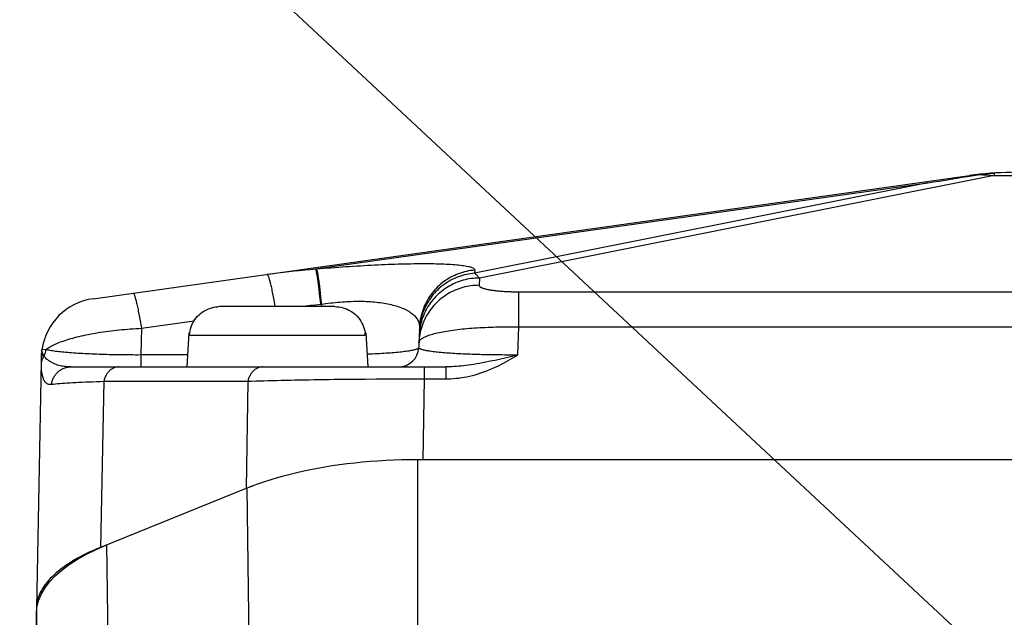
# Model space of a CAD drawing. Header units: millimetres. Extents: x 0 to 420, y 0 to 297.
# Tile 61 of 68: x 302 to 311, y 237 to 243. Entities that reach past the tile are written whole.
import ezdxf

# ---------------------------------------------------------------- set-up
doc = ezdxf.new("R2010")
doc.units = ezdxf.units.MM
doc.header["$LTSCALE"] = 23.1
doc.layers.get('0').update_dxf_attribs({"linetype": 'CONTINUOUS'})
for name, color, linetype in [('COMPONENTS', 7, 'CONTINUOUS'), ('DETAIL', 7, 'CONTINUOUS'), ('DIMENSION', 7, 'CONTINUOUS')]:
    doc.layers.add(name, color=color, linetype=linetype)
doc.styles.get("Standard").update_dxf_attribs({"font": 'arial.ttf'})
doc.dimstyles.new('DIMSTYLE_2', dxfattribs={"dimtxt": 3, "dimasz": 4, "dimexe": 0.18, "dimexo": 0.0625, "dimgap": 0.09, "dimtad": 1, "dimlfac": 5, "dimdsep": 46, "dimtxsty": 'Standard', "dimblk": '_FILLED', "dimblk1": '_FILLED', "dimblk2": '_FILLED', "dimcen": 0.09, "dimadec": 0, "dimazin": 0, "dimtp": 0.5, "dimtm": 0.5, "dimtfac": 1, "dimtofl": 0, "dimtmove": 0, "dimatfit": 3, "dimldrblk": '_FILLED', "dimfxl": 1, "dimtolj": 1, "dimarcsym": 0})
doc.dimstyles.get("Standard").update_dxf_attribs({"dimtxt": 3, "dimasz": 4, "dimexe": 0.18, "dimexo": 0.0625, "dimgap": 0.09, "dimtad": 1, "dimdec": 3, "dimdsep": 46, "dimtxsty": 'Standard', "dimblk": '_FILLED', "dimblk1": '_FILLED', "dimblk2": '_FILLED', "dimcen": 0.09, "dimadec": 0, "dimazin": 0, "dimtol": 1, "dimtp": 0.001, "dimtm": 0.001, "dimtfac": 1, "dimtdec": 3, "dimtofl": 0, "dimtmove": 0, "dimatfit": 3, "dimldrblk": '_FILLED', "dimfxl": 1, "dimtolj": 1, "dimarcsym": 0})

# ---------------------------------------------------------------- blocks, each defined once
blk = doc.blocks.new('_FILLED')
at = {"color": 0, "linetype": 'ByBlock'}
blk.add_solid([(0, 0), (-1, 0.1625), (-1, -0.1625)], dxfattribs=at)
blk = doc.blocks.new('*D11')
at = {"layer": 'DIMENSION', "color": 2, "linetype": 'Continuous', "transparency": 16777216}
for p, q in [((297.1901, 248.667), (297.1901, 261.4941)), ((341.1901, 248.3784), (341.1901, 261.4941)), ((297.1901, 259.4941), (319.1901, 259.4941)), ((341.1901, 259.4941), (319.1901, 259.4941)), ((297.1901, 228.5983), (297.1901, 247.0509)), ((341.1901, 228.5983), (341.1901, 246.6677))]:
    blk.add_line(p, q, dxfattribs=at)
at = {"layer": 'DIMENSION', "color": 2, "linetype": 'Continuous', "transparency": 16777216, "xscale": 4, "yscale": 4, "zscale": 4, "rotation": 180}
blk.add_blockref('_FILLED', (297.1901, 259.4941), dxfattribs=at)
at = {"layer": 'DIMENSION', "color": 2, "linetype": 'Continuous', "transparency": 16777216, "xscale": 4, "yscale": 4, "zscale": 4}
blk.add_blockref('_FILLED', (341.1901, 259.4941), dxfattribs=at)
at = {"layer": 'DIMENSION', "color": 2, "linetype": 'Continuous', "transparency": 16777216, "insert": (319.1901, 263.2441), "char_height": 3, "width": 6.992565, "attachment_point": 2, "line_spacing_factor": 0.9}
blk.add_mtext('220', dxfattribs=at)

msp = doc.modelspace()

# ---------------------------------------------------------------- linework, layer by layer
at = {"layer": 'COMPONENTS', "color": 9, "linetype": 'Continuous'}
for p, q in [((311.22676, 241.48914), (311.22676, 241.46494)), ((304.46972, 240.53451), (310.56686, 241.3914)), ((310.56686, 241.3914), (306.05413, 240.49213)), ((311.22676, 241.46494), (306.10149, 240.44361)), ((311.22676, 241.46494), (327.15349, 241.46494)), ((306.05528, 240.52261), (306.05413, 240.49213)), ((306.10149, 240.44361), (306.09878, 240.37165)), ((304.49559, 240.38732), (304.49928, 240.35799)), ((304.49928, 240.35799), (304.50307, 240.32651)), ((304.50307, 240.32651), (304.50694, 240.29306)), ((304.505, 240.38812), (304.50869, 240.35879)), ((304.50869, 240.35879), (304.51248, 240.32732)), ((304.51248, 240.32732), (304.51636, 240.29387)), ((304.50694, 240.29306), (304.51088, 240.2578)), ((304.51088, 240.2578), (304.51485, 240.22091)), ((304.51485, 240.22091), (304.51884, 240.18258)), ((304.51636, 240.29387), (304.52029, 240.2586)), ((304.52029, 240.2586), (304.52426, 240.22172)), ((304.52426, 240.22172), (304.52825, 240.18339)), ((306.4905, 240.30701), (331.90108, 240.30703)), ((306.4905, 240.30701), (306.4905, 239.95689)), ((304.06102, 240.18719), (304.06594, 240.159)), ((304.46996, 240.17825), (304.52825, 240.18339)), ((304.52825, 240.18339), (304.52733, 240.159)), ((302.73683, 239.94425), (303.26055, 240.01785)), ((302.73683, 239.94425), (302.73174, 239.67765)), ((306.49051, 239.95689), (306.47998, 239.67765)), ((306.49051, 239.95689), (331.88974, 239.95689)), ((303.21486, 239.8747), (304.96539, 239.8747)), ((301.78639, 239.73096), (301.745, 239.73031)), ((302.73174, 239.67765), (302.73174, 239.559)), ((303.19635, 239.67765), (302.73174, 239.67765)), ((305.01471, 239.6857), (304.98355, 239.68446)), ((301.73701, 239.61205), (301.73689, 239.60408)), ((301.73691, 239.57929), (301.73702, 239.57242)), ((301.73702, 239.57242), (301.73719, 239.56565)), ((301.73719, 239.56565), (301.73741, 239.559)), ((305.55055, 239.559), (305.55055, 239.44035)), ((305.7668, 239.559), (305.7668, 239.44035)), ((305.12221, 239.43954), (305.22876, 239.43998)), ((305.22876, 239.43998), (305.33579, 239.44027)), ((305.33579, 239.44027), (305.44313, 239.44039)), ((305.44313, 239.44039), (305.7668, 239.44035)), ((305.55056, 239.44035), (305.53712, 238.63505)), ((302.36174, 239.41638), (302.33018, 237.76238)), ((302.36174, 239.41638), (303.79609, 239.41638)), ((303.79609, 239.41638), (303.77827, 238.34745)), ((305.48424, 238.63505), (305.48424, 236.84755)), ((303.78718, 238.35105), (303.80656, 236.77228)), ((302.41247, 236.20903), (302.39307, 237.78779)), ((301.71655, 235.58801), (301.69013, 237.10213))]:
    msp.add_line(p, q, dxfattribs=at)
at = {"layer": 'COMPONENTS', "color": 7, "linetype": 'Continuous'}
for p, q in [((302.2553, 240.23843), (310.98239, 241.46494)), ((310.91072, 241.44693), (310.98342, 241.45837)), ((310.98342, 241.45837), (311.08272, 241.47384)), ((303.51873, 240.159), (303.4978, 240.15832)), ((304.66153, 240.159), (303.51873, 240.159)), ((305.50482, 239.94922), (305.49738, 239.75147)), ((303.20795, 239.899), (303.19013, 239.559)), ((303.20795, 239.899), (303.21715, 239.899)), ((303.21486, 239.8747), (303.21615, 239.899)), ((303.21663, 239.89497), (303.21715, 239.899)), ((304.96311, 239.899), (304.96362, 239.89497)), ((304.96311, 239.899), (304.97231, 239.899)), ((304.96539, 239.8747), (304.96411, 239.899)), ((304.97231, 239.899), (304.99013, 239.559)), ((301.73735, 239.62598), (301.73701, 239.61205)), ((301.73863, 239.66909), (301.73735, 239.62598)), ((301.73897, 239.67893), (301.73863, 239.66909)), ((301.73915, 239.68357), (301.73897, 239.67893)), ((301.73929, 239.68654), (301.73915, 239.68357)), ((301.7394, 239.68885), (301.73929, 239.68654)), ((301.7395, 239.69051), (301.7394, 239.68885)), ((301.73961, 239.69231), (301.7395, 239.69051)), ((301.73702, 239.61207), (301.69019, 237.15741)), ((302.03191, 239.559), (305.7668, 239.559)), ((305.48222, 238.63482), (305.42742, 238.63411)), ((305.53712, 238.63505), (305.48222, 238.63482)), ((332.89601, 238.63505), (305.48424, 238.63505)), ((303.78718, 238.35105), (302.33018, 237.76238)), ((303.81606, 238.36236), (303.77827, 238.34745)), ((303.8547, 238.37694), (303.81606, 238.36236)), ((301.69013, 237.10213), (301.69578, 237.16715)), ((301.69019, 237.15741), (301.69013, 237.15097)), ((301.69013, 237.15097), (301.69013, 226.02087))]:
    msp.add_line(p, q, dxfattribs=at)
for points in [[(311.08272, 241.47384), (311.09869, 241.47623), (311.11466, 241.47844), (311.13065, 241.48048), (311.14665, 241.48235), (311.16265, 241.48405), (311.17867, 241.48558), (311.19469, 241.48694), (311.21073, 241.48812), (311.22676, 241.48914)], [(310.56686, 241.3914), (310.62416, 241.40081), (310.68146, 241.41016), (310.73877, 241.41945), (310.79608, 241.42867), (310.8534, 241.43783), (310.91072, 241.44693)], [(303.21715, 239.899), (303.22054, 239.91903), (303.2253, 239.93872), (303.23144, 239.95808), (303.23901, 239.97724), (303.24796, 239.99607), (303.25809, 240.01412), (303.26942, 240.03131), (303.28195, 240.04773), (303.29544, 240.06314), (303.30983, 240.07749), (303.32519, 240.09085), (303.3415, 240.10315), (303.35885, 240.11448), (303.37716, 240.12477), (303.39612, 240.13376), (303.41576, 240.14142), (303.43606, 240.14778), (303.45654, 240.15273), (303.47708, 240.15623), (303.4978, 240.15832)], [(304.66153, 240.159), (304.68245, 240.15832), (304.70318, 240.15623), (304.72371, 240.15273), (304.7442, 240.14778), (304.76449, 240.14142), (304.78414, 240.13376), (304.80309, 240.12477), (304.8214, 240.11448), (304.83876, 240.10315), (304.85507, 240.09085), (304.87043, 240.07749), (304.88482, 240.06314), (304.89831, 240.04773), (304.91083, 240.03131), (304.92217, 240.01412), (304.9323, 239.99607), (304.94124, 239.97724), (304.94881, 239.95808), (304.95495, 239.93872), (304.95971, 239.91903), (304.96311, 239.899)], [(303.21486, 239.8747), (303.2151, 239.87877), (303.2154, 239.88283), (303.21576, 239.88689), (303.21617, 239.89093), (303.21663, 239.89497)], [(304.96362, 239.89497), (304.96409, 239.89093), (304.9645, 239.88689), (304.96485, 239.88283), (304.96515, 239.87877), (304.96539, 239.8747)], [(301.74319, 239.71981), (301.7428, 239.71781), (301.74243, 239.7158), (301.74209, 239.71383), (301.74177, 239.71191), (301.74149, 239.71005), (301.74122, 239.70825), (301.74099, 239.70651), (301.74078, 239.70484), (301.74059, 239.70325), (301.74042, 239.70173), (301.74027, 239.7003), (301.74014, 239.69895), (301.74002, 239.69769), (301.73992, 239.69649), (301.73983, 239.69536), (301.73975, 239.6943), (301.73961, 239.69231)], [(305.48424, 238.63505), (305.40505, 238.63452), (305.32613, 238.63294), (305.24751, 238.63032), (305.16906, 238.62665), (305.09089, 238.62194), (305.01331, 238.6162), (304.93632, 238.60944), (304.85991, 238.60166), (304.78438, 238.59291), (304.70976, 238.58318), (304.63601, 238.57247), (304.56337, 238.56084), (304.49186, 238.54828), (304.42144, 238.5348), (304.35223, 238.52041), (304.28423, 238.50514), (304.21743, 238.48897), (304.15193, 238.47192), (304.08771, 238.45399), (304.02478, 238.43517), (303.96326, 238.41547), (303.90317, 238.39488), (303.84447, 238.37341), (303.78718, 238.35105)], [(302.33018, 237.76238), (302.29365, 237.74728), (302.25807, 237.73189), (302.22345, 237.71621), (302.18977, 237.70023), (302.15705, 237.68395), (302.12534, 237.66742), (302.09463, 237.65062), (302.06493, 237.63355), (302.03628, 237.61624), (302.00869, 237.5987), (301.98215, 237.58091), (301.95671, 237.56292), (301.93236, 237.54471), (301.90911, 237.52629), (301.88698, 237.50768), (301.86599, 237.4889), (301.84612, 237.46992), (301.82742, 237.4508), (301.80988, 237.43152), (301.7935, 237.41208), (301.77831, 237.39252), (301.7643, 237.37284), (301.75148, 237.35303), (301.73986, 237.33313), (301.72946, 237.31313), (301.72026, 237.29304), (301.71228, 237.27288), (301.70552, 237.25266), (301.69998, 237.23238), (301.69567, 237.21207), (301.69259, 237.19173), (301.69075, 237.17137), (301.69019, 237.15741)], [(301.69578, 237.16715), (301.71163, 237.23116), (301.73767, 237.29418), (301.77421, 237.35646), (301.82095, 237.41775), (301.87695, 237.47722), (301.94239, 237.53483), (302.0171, 237.59063), (302.09966, 237.6439), (302.18961, 237.69439), (302.28741, 237.74236), (302.39307, 237.78779)]]:
    msp.add_lwpolyline(points, dxfattribs=at)
at = {"layer": 'COMPONENTS', "color": 9, "linetype": 'Continuous'}
for points in [[(310.98239, 241.46494), (310.99399, 241.4665), (311.00549, 241.46791), (311.01687, 241.46917), (311.02813, 241.47028), (311.03928, 241.47125), (311.05032, 241.47209), (311.06124, 241.4728), (311.07204, 241.47338), (311.08272, 241.47384)], [(311.08272, 241.47384), (311.09796, 241.47338), (311.11339, 241.4728), (311.12901, 241.47209), (311.14483, 241.47125), (311.16084, 241.47028), (311.17703, 241.46917), (311.19342, 241.46791), (311.21, 241.4665), (311.22676, 241.46494)], [(303.98709, 240.48182), (304.04161, 240.48929), (304.09591, 240.49636), (304.14999, 240.50302), (304.20384, 240.50927), (304.25747, 240.51512), (304.31087, 240.52057), (304.36405, 240.52562), (304.417, 240.53026), (304.46972, 240.53451)], [(304.46972, 240.53451), (304.51573, 240.5384), (304.55235, 240.54142), (304.58898, 240.54436), (304.62566, 240.54722), (304.66236, 240.55001), (304.69902, 240.55271), (304.73565, 240.55533), (304.77224, 240.55786), (304.80868, 240.5603), (304.84497, 240.56265), (304.88111, 240.56491), (304.91702, 240.56707), (304.95268, 240.56912), (304.98811, 240.57108), (305.02323, 240.57294), (305.05802, 240.57469), (305.0925, 240.57634), (305.12666, 240.57789), (305.1605, 240.57933), (305.194, 240.58066), (305.22717, 240.58189), (305.25999, 240.58301), (305.29247, 240.58403), (305.32457, 240.58494), (305.35628, 240.58573), (305.38761, 240.58642), (305.41849, 240.58699), (305.44891, 240.58744), (305.47888, 240.58778), (305.50834, 240.588), (305.53727, 240.5881), (305.56569, 240.58808), (305.59354, 240.58793), (305.62081, 240.58767), (305.6475, 240.58728), (305.67355, 240.58676), (305.69897, 240.58612), (305.72374, 240.58534), (305.7478, 240.58444), (305.77115, 240.5834), (305.79379, 240.58224), (305.81563, 240.58094), (305.83669, 240.5795), (305.85696, 240.57793), (305.87637, 240.57623), (305.89491, 240.57439), (305.91258, 240.57241), (305.92932, 240.5703), (305.94511, 240.56804), (305.95997, 240.56566), (305.97381, 240.56313), (305.98664, 240.56047), (305.99845, 240.55768), (306.00919, 240.55475), (306.01885, 240.55168), (306.02743, 240.54849), (306.03487, 240.54517), (306.04118, 240.54171), (306.04636, 240.53813), (306.05037, 240.53443), (306.05318, 240.53061), (306.05482, 240.52667), (306.05528, 240.52261)], [(304.46972, 240.53451), (304.47071, 240.53245), (304.47176, 240.52963), (304.47287, 240.52606), (304.47404, 240.52174), (304.47526, 240.51667), (304.47654, 240.51087), (304.47788, 240.50434), (304.47927, 240.49708), (304.4807, 240.48911), (304.48219, 240.48045), (304.48372, 240.47109), (304.4853, 240.46105), (304.48692, 240.45034), (304.48858, 240.43898), (304.49028, 240.42698), (304.49202, 240.41436), (304.49379, 240.40114), (304.49559, 240.38732)], [(304.47914, 240.53531), (304.48012, 240.53325), (304.48117, 240.53043), (304.48228, 240.52686), (304.48345, 240.52254), (304.48468, 240.51748), (304.48596, 240.51167), (304.48729, 240.50514), (304.48868, 240.49789), (304.49012, 240.48992), (304.4916, 240.48125), (304.49313, 240.47189), (304.49471, 240.46185), (304.49633, 240.45115), (304.49799, 240.43979), (304.49969, 240.42779), (304.50143, 240.41517), (304.5032, 240.40194), (304.505, 240.38812)], [(306.05528, 240.52261), (306.03465, 240.52057), (306.01411, 240.51782), (305.99367, 240.51436), (305.97336, 240.5102), (305.95321, 240.50535), (305.93324, 240.4998), (305.91347, 240.49357), (305.89394, 240.48666), (305.87465, 240.47909), (305.85564, 240.47085), (305.83692, 240.46197), (305.81853, 240.45244), (305.80047, 240.44229), (305.78278, 240.43152), (305.76547, 240.42015), (305.74857, 240.40819), (305.73209, 240.39566), (305.71606, 240.38256), (305.70049, 240.36892), (305.6854, 240.35476), (305.67082, 240.34008), (305.65675, 240.32491), (305.64321, 240.30926), (305.63023, 240.29315), (305.61781, 240.27661), (305.60597, 240.25965), (305.59473, 240.2423), (305.5841, 240.22456), (305.57408, 240.20647), (305.5647, 240.18805), (305.55597, 240.16931), (305.54789, 240.15029), (305.54047, 240.13099), (305.53373, 240.11146), (305.52767, 240.0917), (305.5223, 240.07174), (305.51762, 240.05162), (305.51364, 240.03134), (305.51037, 240.01094), (305.50781, 239.99043), (305.50596, 239.96986), (305.50482, 239.94922)], [(303.98709, 240.48182), (303.98843, 240.48163), (303.98987, 240.48072), (303.99141, 240.47908), (303.99304, 240.47671), (303.99478, 240.47362), (303.9966, 240.46981), (303.99851, 240.46529), (304.00052, 240.46006), (304.00261, 240.45412), (304.00478, 240.44749), (304.00703, 240.44017), (304.00936, 240.43217), (304.01177, 240.42351), (304.01425, 240.41419), (304.0168, 240.40422), (304.01941, 240.39362), (304.02209, 240.38239), (304.02483, 240.37056), (304.02762, 240.35814), (304.03046, 240.34513), (304.03336, 240.33157), (304.0363, 240.31746), (304.03928, 240.30283), (304.0423, 240.28768), (304.04536, 240.27205), (304.04844, 240.25594), (304.05156, 240.23938), (304.0547, 240.22239), (304.05785, 240.20498), (304.06102, 240.18719)], [(306.10149, 240.44361), (306.08105, 240.44328), (306.06063, 240.44226), (306.04026, 240.44055), (306.01996, 240.43815), (305.99975, 240.43508), (305.97966, 240.43132), (305.95972, 240.42688), (305.93994, 240.42178), (305.92034, 240.41601), (305.90096, 240.40958), (305.88181, 240.40251), (305.86291, 240.39479), (305.8443, 240.38643), (305.82598, 240.37746), (305.80798, 240.36787), (305.79032, 240.35768), (305.77302, 240.3469), (305.7561, 240.33554), (305.73959, 240.32361), (305.72349, 240.31114), (305.70784, 240.29813), (305.69264, 240.2846), (305.67791, 240.27056), (305.66368, 240.25604), (305.64996, 240.24104), (305.63676, 240.22558), (305.6241, 240.2097), (305.61199, 240.19339), (305.60045, 240.17668), (305.5895, 240.15959), (305.57914, 240.14215), (305.56938, 240.12436), (305.56025, 240.10625), (305.55174, 240.08785), (305.54387, 240.06917), (305.53665, 240.05023), (305.53008, 240.03106), (305.52418, 240.01168), (305.51895, 239.99211), (305.51439, 239.97238), (305.51052, 239.9525), (305.50733, 239.9325), (305.50483, 239.91241), (305.50303, 239.89224), (305.50192, 239.87203)], [(306.05413, 240.49213), (306.0335, 240.49009), (306.01296, 240.48734), (305.99252, 240.48388), (305.97221, 240.47972), (305.95206, 240.47487), (305.93209, 240.46932), (305.91233, 240.46309), (305.89279, 240.45619), (305.8735, 240.44861), (305.85449, 240.44037), (305.83578, 240.43149), (305.81738, 240.42196), (305.79933, 240.41181), (305.78163, 240.40104), (305.76433, 240.38967), (305.74742, 240.37771), (305.73095, 240.36518), (305.71491, 240.35208), (305.69934, 240.33845), (305.68426, 240.32428), (305.66967, 240.3096), (305.6556, 240.29443), (305.64206, 240.27878), (305.62908, 240.26268), (305.61666, 240.24613), (305.60482, 240.22918), (305.59358, 240.21182), (305.58295, 240.19408), (305.57294, 240.17599), (305.56356, 240.15757), (305.55482, 240.13883), (305.54674, 240.11981), (305.53933, 240.10052), (305.53258, 240.08098), (305.52652, 240.06122), (305.52115, 240.04127), (305.51647, 240.02114), (305.5125, 240.00086), (305.50922, 239.98046), (305.50666, 239.95996), (305.50481, 239.93938), (305.50368, 239.91875)], [(306.05413, 240.49213), (306.05942, 240.48824), (306.0647, 240.48397), (306.06998, 240.47932), (306.07525, 240.4743), (306.08051, 240.46891), (306.08577, 240.46315), (306.09102, 240.45701), (306.09626, 240.45049), (306.10149, 240.44361)], [(306.09878, 240.37165), (306.07834, 240.37132), (306.05792, 240.3703), (306.03755, 240.36859), (306.01725, 240.36619), (305.99704, 240.36312), (305.97695, 240.35936), (305.95701, 240.35492), (305.93723, 240.34982), (305.91763, 240.34405), (305.89825, 240.33762), (305.8791, 240.33055), (305.8602, 240.32283), (305.84158, 240.31448), (305.82327, 240.3055), (305.80527, 240.29591), (305.78761, 240.28572), (305.77031, 240.27494), (305.75339, 240.26358), (305.73688, 240.25165), (305.72078, 240.23918), (305.70513, 240.22617), (305.68993, 240.21264), (305.6752, 240.1986), (305.66097, 240.18408), (305.64725, 240.16908), (305.63405, 240.15363), (305.62139, 240.13774), (305.60928, 240.12143), (305.59774, 240.10472), (305.58679, 240.08763), (305.57643, 240.07019), (305.56667, 240.0524), (305.55754, 240.03429), (305.54903, 240.01589), (305.54116, 239.99721), (305.53394, 239.97827), (305.52737, 239.9591), (305.52147, 239.93972), (305.51624, 239.92015), (305.51168, 239.90042), (305.50781, 239.88054), (305.50462, 239.86054), (305.50212, 239.84045), (305.50032, 239.82028), (305.49921, 239.80007)], [(306.09878, 240.37165), (306.09888, 240.36972), (306.09933, 240.36779), (306.10012, 240.36588), (306.10125, 240.36396), (306.10273, 240.36206), (306.10454, 240.36016), (306.10669, 240.35828), (306.10919, 240.35641), (306.11201, 240.35455), (306.11516, 240.35272), (306.11864, 240.35089), (306.12244, 240.34909), (306.12656, 240.34732), (306.13099, 240.34556), (306.13573, 240.34383), (306.14078, 240.34212), (306.14613, 240.34045), (306.15176, 240.3388), (306.15768, 240.33718), (306.16389, 240.33559), (306.17037, 240.33404), (306.17712, 240.33252), (306.18414, 240.33103), (306.19141, 240.32958), (306.19892, 240.32817), (306.20668, 240.3268), (306.21467, 240.32547), (306.22289, 240.32417), (306.23134, 240.32292), (306.23999, 240.32171), (306.24884, 240.32055), (306.2579, 240.31942), (306.26714, 240.31835), (306.27656, 240.31731), (306.28616, 240.31633), (306.29592, 240.31539), (306.30583, 240.3145), (306.3159, 240.31365), (306.32611, 240.31286), (306.33644, 240.31211), (306.34691, 240.31141), (306.35749, 240.31077), (306.36818, 240.31017), (306.37898, 240.30962), (306.38986, 240.30913), (306.40082, 240.30868), (306.41187, 240.30829), (306.42298, 240.30795), (306.43414, 240.30766), (306.44536, 240.30743), (306.4566, 240.30724), (306.46787, 240.30711), (306.47917, 240.30703), (306.4905, 240.30701)], [(302.65332, 240.29437), (302.65466, 240.29418), (302.6561, 240.29327), (302.65764, 240.29163), (302.65928, 240.28926), (302.66101, 240.28617), (302.66283, 240.28236), (302.66474, 240.27784), (302.66675, 240.27261), (302.66884, 240.26667), (302.67101, 240.26004), (302.67326, 240.25272), (302.67559, 240.24473), (302.678, 240.23606), (302.68048, 240.22674), (302.68303, 240.21677), (302.68564, 240.20617), (302.68832, 240.19494), (302.69106, 240.18311), (302.69385, 240.17069), (302.69669, 240.15769), (302.69959, 240.14412), (302.70253, 240.13001), (302.70551, 240.11538), (302.70853, 240.10023), (302.71159, 240.0846), (302.71467, 240.06849), (302.71779, 240.05193), (302.72093, 240.03494), (302.72408, 240.01753), (302.72726, 239.99974), (302.73044, 239.98158), (302.73363, 239.96308), (302.73683, 239.94425)], [(304.52825, 240.18339), (304.55117, 240.18685), (304.57411, 240.19011), (304.59708, 240.19315), (304.62005, 240.196), (304.64301, 240.19864), (304.66595, 240.20107), (304.68887, 240.20328), (304.71174, 240.20527), (304.73453, 240.20704), (304.75722, 240.20859), (304.7798, 240.20991), (304.80223, 240.211), (304.82451, 240.21186), (304.84662, 240.21249), (304.86854, 240.21289), (304.89026, 240.21306), (304.91176, 240.213), (304.93307, 240.21271), (304.95416, 240.21218), (304.97503, 240.21142), (304.9957, 240.21042), (305.01615, 240.20919), (305.03636, 240.20772), (305.05634, 240.20601), (305.07607, 240.20406), (305.09554, 240.20186), (305.11474, 240.19942), (305.13364, 240.19674), (305.15225, 240.19381), (305.17054, 240.19064), (305.18849, 240.18721), (305.20611, 240.18354), (305.22337, 240.17962), (305.24027, 240.17544), (305.25678, 240.17102), (305.27291, 240.16634), (305.28863, 240.16141), (305.30392, 240.15622), (305.31878, 240.15078), (305.33319, 240.14509), (305.34713, 240.13914), (305.36059, 240.13294), (305.37355, 240.12649), (305.38599, 240.11979), (305.3979, 240.11284), (305.40927, 240.10564), (305.42007, 240.0982), (305.43029, 240.09051), (305.43992, 240.08259), (305.44895, 240.07442), (305.45734, 240.06603), (305.46511, 240.05742), (305.47221, 240.04856), (305.47866, 240.03951), (305.48442, 240.03023), (305.48949, 240.02074), (305.49386, 240.01107), (305.49752, 240.0012), (305.50046, 239.99113), (305.50267, 239.98091), (305.50413, 239.97052), (305.50485, 239.95997), (305.50482, 239.94922)], [(304.28431, 240.159), (304.32192, 240.16327), (304.3715, 240.16859), (304.42084, 240.17358), (304.46996, 240.17825)], [(301.78639, 239.73096), (301.79537, 239.73789), (301.80509, 239.7448), (301.81555, 239.75166), (301.82674, 239.75848), (301.83865, 239.76525), (301.85126, 239.77196), (301.86457, 239.77861), (301.87856, 239.7852), (301.89322, 239.79171), (301.90854, 239.79815), (301.9245, 239.80451), (301.9411, 239.81079), (301.95832, 239.81697), (301.97614, 239.82306), (301.99455, 239.82905), (302.01353, 239.83494), (302.03308, 239.84072), (302.05316, 239.84638), (302.07378, 239.85194), (302.0949, 239.85737), (302.11653, 239.86267), (302.13863, 239.86785), (302.16119, 239.8729), (302.18419, 239.87781), (302.20762, 239.88258), (302.23146, 239.88721), (302.25569, 239.89169), (302.28029, 239.89603), (302.30524, 239.90021), (302.33053, 239.90424), (302.35614, 239.90811), (302.38204, 239.91181), (302.40823, 239.91536), (302.43467, 239.91874), (302.46135, 239.92194), (302.48825, 239.92498), (302.51535, 239.92784), (302.54263, 239.93053), (302.57006, 239.93304), (302.59763, 239.93537), (302.6253, 239.93751), (302.65309, 239.93948), (302.68095, 239.94125), (302.70887, 239.94284), (302.73683, 239.94425)], [(305.49921, 239.80007), (305.49983, 239.80528), (305.50133, 239.81048), (305.50368, 239.81565), (305.50688, 239.82079), (305.51094, 239.82588), (305.51585, 239.83094), (305.5216, 239.83595), (305.52819, 239.8409), (305.53561, 239.8458), (305.54384, 239.85063), (305.55289, 239.8554), (305.56274, 239.86011), (305.57338, 239.86474), (305.5848, 239.86928), (305.59699, 239.87376), (305.60993, 239.87814), (305.62361, 239.88244), (305.63802, 239.88664), (305.65314, 239.89075), (305.66895, 239.89476), (305.68545, 239.89867), (305.70261, 239.90248), (305.72042, 239.90617), (305.73887, 239.90976), (305.75792, 239.91323), (305.77757, 239.91659), (305.7978, 239.91983), (305.81859, 239.92295), (305.83992, 239.92594), (305.86177, 239.92882), (305.88412, 239.93156), (305.90696, 239.93418), (305.93026, 239.93666), (305.954, 239.93902), (305.97816, 239.94124), (306.00273, 239.94333), (306.02768, 239.94528), (306.05299, 239.94709), (306.07864, 239.94877), (306.10462, 239.95031), (306.1309, 239.9517), (306.15746, 239.95296), (306.18429, 239.95407), (306.21136, 239.95505), (306.23864, 239.95588), (306.26613, 239.95656), (306.29379, 239.95711), (306.3216, 239.95751), (306.34955, 239.95776), (306.3776, 239.95788), (306.40575, 239.95784), (306.43396, 239.95767), (306.46223, 239.95735), (306.49051, 239.95689)], [(301.76645, 239.6664), (301.7697, 239.67318), (301.7727, 239.68008), (301.77544, 239.6871), (301.77793, 239.69421), (301.78015, 239.70142), (301.78211, 239.70871), (301.78381, 239.71607), (301.78524, 239.72349), (301.78639, 239.73096)], [(302.73174, 239.67765), (302.70505, 239.67759), (302.67838, 239.6776), (302.65174, 239.67766), (302.62519, 239.67777), (302.59872, 239.67795), (302.57228, 239.67818), (302.54586, 239.67848), (302.51951, 239.67883), (302.49328, 239.67924), (302.4672, 239.67971), (302.44128, 239.68024), (302.41554, 239.68083), (302.39001, 239.68147), (302.3647, 239.68218), (302.33961, 239.68294), (302.31477, 239.68376), (302.29019, 239.68464), (302.26587, 239.68557), (302.24183, 239.68657), (302.2181, 239.68762), (302.19469, 239.68873), (302.17161, 239.6899), (302.1489, 239.69113), (302.12657, 239.69241), (302.10465, 239.69375), (302.08316, 239.69516), (302.06213, 239.69661), (302.04158, 239.69811), (302.02154, 239.69968), (302.00204, 239.70129), (301.98309, 239.70295), (301.96473, 239.70466), (301.94696, 239.70642), (301.9298, 239.70823), (301.91327, 239.71009), (301.89739, 239.71199), (301.88216, 239.71393), (301.8676, 239.71593), (301.85375, 239.71796), (301.84061, 239.72004), (301.82821, 239.72216), (301.81658, 239.72431), (301.80572, 239.72648), (301.79565, 239.7287), (301.78639, 239.73096)], [(305.49738, 239.75147), (305.49684, 239.74905), (305.4954, 239.74663), (305.49306, 239.74421), (305.48984, 239.74181), (305.48573, 239.73944), (305.48074, 239.73708), (305.47488, 239.73474), (305.46816, 239.73244), (305.46059, 239.73015), (305.45217, 239.72789), (305.44293, 239.72567), (305.43287, 239.72348), (305.422, 239.72132), (305.41035, 239.7192), (305.39793, 239.71712), (305.38474, 239.71507), (305.37082, 239.71308), (305.35617, 239.71112), (305.34081, 239.70921), (305.32477, 239.70735), (305.30806, 239.70553), (305.2907, 239.70376), (305.2727, 239.70204), (305.25409, 239.70037), (305.2349, 239.69876), (305.21512, 239.6972), (305.1948, 239.69569), (305.17394, 239.69424), (305.15257, 239.69285), (305.13071, 239.69151), (305.10837, 239.69023), (305.08558, 239.68901), (305.06236, 239.68784), (305.03873, 239.68674), (305.01471, 239.6857)], [(306.47998, 239.67765), (306.45418, 239.67751), (306.42839, 239.67743), (306.40262, 239.67741), (306.3769, 239.67744), (306.35123, 239.67752), (306.32564, 239.67766), (306.30011, 239.67785), (306.27469, 239.6781), (306.2494, 239.6784), (306.22425, 239.67876), (306.19926, 239.67917), (306.17447, 239.67963), (306.14989, 239.68015), (306.12554, 239.68073), (306.10139, 239.68136), (306.07748, 239.68204), (306.05382, 239.68277), (306.03039, 239.68357), (306.00719, 239.68441), (305.98426, 239.68532), (305.96162, 239.68627), (305.93928, 239.68729), (305.91727, 239.68835), (305.89561, 239.68947), (305.87433, 239.69065), (305.85345, 239.69187), (305.83298, 239.69315), (305.81293, 239.69448), (305.79334, 239.69587), (305.77421, 239.6973), (305.75556, 239.69878), (305.73741, 239.70032), (305.71977, 239.70191), (305.70267, 239.70354), (305.68613, 239.70522), (305.67017, 239.70695), (305.65481, 239.70872), (305.64007, 239.71054), (305.62596, 239.7124), (305.6125, 239.7143), (305.59971, 239.71625), (305.5876, 239.71822), (305.5762, 239.72024), (305.56551, 239.7223), (305.55555, 239.72439), (305.54634, 239.72651), (305.53789, 239.72867), (305.53021, 239.73084), (305.52333, 239.73305), (305.51723, 239.73528), (305.51193, 239.73753), (305.50744, 239.73981), (305.50376, 239.74211), (305.50091, 239.74443), (305.49889, 239.74675), (305.49771, 239.74909), (305.49738, 239.75147)], [(301.75284, 239.68965), (301.74969, 239.68264), (301.74689, 239.67551), (301.74444, 239.66828), (301.74235, 239.66097), (301.74061, 239.65358), (301.73923, 239.64613), (301.73822, 239.63863), (301.73757, 239.63109), (301.73735, 239.62598)], [(301.76645, 239.6664), (301.76208, 239.65978), (301.75804, 239.653), (301.75433, 239.64607), (301.75097, 239.63901), (301.74795, 239.63183), (301.74528, 239.62454), (301.74297, 239.61715), (301.74102, 239.60968), (301.73944, 239.60215)], [(301.74318, 239.7198), (301.74318, 239.71962), (301.74321, 239.71925), (301.7433, 239.71868), (301.74343, 239.71792), (301.74362, 239.71694), (301.74388, 239.71575), (301.74422, 239.71434), (301.74462, 239.71269), (301.74511, 239.71085), (301.7457, 239.70882), (301.74637, 239.70658), (301.74715, 239.70417), (301.74804, 239.70159), (301.74905, 239.69884), (301.75017, 239.69591), (301.75143, 239.69285), (301.75284, 239.68965)], [(301.75284, 239.68965), (301.75402, 239.68712), (301.75527, 239.68457), (301.75661, 239.68201), (301.75804, 239.67943), (301.75955, 239.67684), (301.76114, 239.67424), (301.76282, 239.67163), (301.76459, 239.66902)], [(301.77459, 239.6557), (301.77316, 239.65745), (301.77175, 239.65922), (301.77038, 239.66099), (301.76904, 239.66278), (301.76773, 239.66458), (301.76459, 239.66902)], [(302.03191, 239.559), (302.01896, 239.55917), (302.00595, 239.5597), (301.99292, 239.56059), (301.9799, 239.56185), (301.96688, 239.5635), (301.95384, 239.56555), (301.9408, 239.56801), (301.9278, 239.57089), (301.91478, 239.57423), (301.9018, 239.57804), (301.88889, 239.58232), (301.876, 239.58715), (301.86316, 239.59253), (301.85047, 239.59849), (301.83803, 239.60503), (301.82585, 239.6122), (301.81409, 239.61997), (301.80301, 239.62823), (301.79273, 239.63692), (301.78323, 239.64608), (301.77459, 239.6557)], [(306.47999, 239.67765), (306.45286, 239.67071), (306.4254, 239.66378), (306.39761, 239.65688), (306.36932, 239.64999), (306.34073, 239.64317), (306.31248, 239.63657), (306.28478, 239.63025), (306.25743, 239.62417), (306.23046, 239.61832)], [(306.26758, 239.559), (306.29205, 239.5707), (306.31643, 239.58287), (306.3407, 239.59549), (306.36504, 239.60869), (306.38928, 239.62235), (306.41294, 239.63611), (306.43586, 239.64986), (306.45821, 239.6637), (306.47998, 239.67765)], [(301.73689, 239.60408), (301.73685, 239.59915), (301.73683, 239.59421), (301.73683, 239.58925), (301.73685, 239.58428), (301.73691, 239.57929)], [(301.73944, 239.60215), (301.73822, 239.59456), (301.73738, 239.58694), (301.73691, 239.57929)], [(301.73741, 239.559), (301.73834, 239.54077), (301.7397, 239.52352), (301.74152, 239.50722), (301.74382, 239.49181), (301.7466, 239.47736), (301.74982, 239.46407), (301.75346, 239.45206), (301.75751, 239.44122), (301.76193, 239.43147), (301.76671, 239.42283), (301.77183, 239.41528), (301.77731, 239.40866), (301.78313, 239.40295), (301.78928, 239.39817), (301.79577, 239.39421), (301.80259, 239.39105), (301.80973, 239.38872), (301.81719, 239.38713), (301.82498, 239.38625), (301.83308, 239.38611), (301.84148, 239.38671)], [(301.84147, 239.38671), (301.8428, 239.39527), (301.84449, 239.40377), (301.84653, 239.41218), (301.84893, 239.42049), (301.85166, 239.42869), (301.85474, 239.43676), (301.85815, 239.44468), (301.86189, 239.45243), (301.86594, 239.46002), (301.87031, 239.46741), (301.87499, 239.4746), (301.87995, 239.48157), (301.88521, 239.48831), (301.89074, 239.4948), (301.89654, 239.50104), (301.90259, 239.50702), (301.90888, 239.51271), (301.91541, 239.51812), (301.92215, 239.52322), (301.92911, 239.52802), (301.93625, 239.5325), (301.94358, 239.53665), (301.95107, 239.54047), (301.95871, 239.54394), (301.9665, 239.54707), (301.9744, 239.54984), (301.98241, 239.55226), (301.99052, 239.55431), (301.9987, 239.55599), (302.00695, 239.55731), (302.01525, 239.55825), (302.02357, 239.55881), (302.03191, 239.559)], [(302.5083, 239.559), (302.50105, 239.55877), (302.49382, 239.5581), (302.48662, 239.55698), (302.47947, 239.55541), (302.47238, 239.55341), (302.46537, 239.55096), (302.45846, 239.54809), (302.45167, 239.54479), (302.44499, 239.54107), (302.43847, 239.53695), (302.43209, 239.53242), (302.42589, 239.52751), (302.41988, 239.52221), (302.41406, 239.51655), (302.40846, 239.51054), (302.40307, 239.50418), (302.39793, 239.4975), (302.39303, 239.49051), (302.3884, 239.48323), (302.38403, 239.47566), (302.37994, 239.46783), (302.37614, 239.45976), (302.37263, 239.45146), (302.36943, 239.44295), (302.36655, 239.43426), (302.36398, 239.42539), (302.36173, 239.41638)], [(303.94267, 239.559), (303.93542, 239.55877), (303.92818, 239.5581), (303.92098, 239.55698), (303.91383, 239.55541), (303.90674, 239.55341), (303.89974, 239.55096), (303.89283, 239.54809), (303.88603, 239.54479), (303.87936, 239.54107), (303.87283, 239.53695), (303.86646, 239.53242), (303.86026, 239.52751), (303.85424, 239.52221), (303.84842, 239.51655), (303.84282, 239.51054), (303.83744, 239.50418), (303.83229, 239.4975), (303.8274, 239.49051), (303.82276, 239.48323), (303.81839, 239.47566), (303.8143, 239.46783), (303.8105, 239.45976), (303.807, 239.45146), (303.8038, 239.44295), (303.80091, 239.43426), (303.79834, 239.42539), (303.7961, 239.41638)], [(306.23046, 239.61832), (306.19722, 239.61136), (306.16505, 239.60488), (306.13395, 239.5989), (306.10397, 239.59341), (306.07505, 239.58839), (306.04702, 239.58381), (306.01988, 239.57966), (305.99362, 239.57594), (305.96809, 239.57261), (305.94327, 239.56966), (305.91916, 239.5671), (305.89567, 239.56491), (305.87279, 239.56307), (305.85051, 239.56159), (305.82879, 239.56044), (305.80759, 239.55963), (305.78693, 239.55916), (305.7668, 239.559)], [(305.7668, 239.44035), (305.79191, 239.44064), (305.81733, 239.4416), (305.84306, 239.44323), (305.86911, 239.44552), (305.89547, 239.44848), (305.92213, 239.45216), (305.94908, 239.45656), (305.97632, 239.46167), (306.00388, 239.46756), (306.03174, 239.47422), (306.0599, 239.48166), (306.08843, 239.48996), (306.11732, 239.49913), (306.14657, 239.50916), (306.17622, 239.52015), (306.20628, 239.53214), (306.23673, 239.54509), (306.26758, 239.559)], [(303.79609, 239.41638), (303.83483, 239.41771), (303.87443, 239.41903), (303.91488, 239.42031), (303.95615, 239.42155), (303.99821, 239.42274), (304.04102, 239.42391), (304.08458, 239.42503), (304.12884, 239.42612), (304.17377, 239.42717), (304.21937, 239.42818), (304.26558, 239.42915), (304.31239, 239.43008), (304.35978, 239.43097), (304.40771, 239.43183), (304.45616, 239.43264), (304.5051, 239.43341), (304.55451, 239.43415), (304.60437, 239.43484), (304.65464, 239.43549), (304.7053, 239.4361), (304.75635, 239.43667), (304.80774, 239.43721), (304.85946, 239.4377), (304.91149, 239.43815), (304.96381, 239.43855)], [(304.96381, 239.43855), (305.0692, 239.43925), (305.12221, 239.43954)], [(301.84148, 239.38671), (301.85986, 239.38856), (301.87959, 239.39042), (301.90065, 239.39226), (301.92303, 239.39407), (301.94669, 239.39584), (301.97162, 239.3976), (301.99779, 239.39933), (302.02518, 239.40102), (302.05376, 239.40269), (302.08349, 239.40434), (302.11435, 239.40594), (302.14638, 239.40753), (302.17956, 239.40909), (302.21386, 239.4106), (302.24925, 239.4121), (302.28571, 239.41357), (302.32321, 239.415), (302.36174, 239.41638)]]:
    msp.add_lwpolyline(points, dxfattribs=at)
at = {"layer": 'COMPONENTS', "color": 7, "linetype": 'Continuous'}
for centre, radius, start, end in [((311.39991, 238.49414), 3, 90, 98), ((302.33879, 239.64427), 0.6, 98, 171.754457), ((301.54706, 239.759), 0.2, 348.700887, 351.754456), ((305.29752, 239.759), 0.2, 270.000012, 357.843074)]:
    msp.add_arc(centre, radius, start, end, dxfattribs=at)

# ---------------------------------------------------------------- dimensions: what is measured, and where the dimension line sits
at = {"layer": 'DIMENSION', "color": 2, "linetype": 'Continuous'}
dim = msp.add_linear_dim(base=(297.19013, 259.49414), p1=(341.19013, 228.59825), p2=(297.19013, 228.59825), angle=180, dimstyle='DIMSTYLE_2', dxfattribs=at)
dim.commit()
dim.dimension.update_dxf_attribs({"geometry": '*D11', "text_midpoint": (315.69384, 261.74414), "dimtype": 160})

# ---------------------------------------------------------------- leaders
at = {"layer": 'DETAIL', "color": 2, "linetype": 'Continuous', "annotation_type": 0, "has_hookline": 1, "hookline_direction": 1, "text_width": 31.64734}
msp.add_leader([(313.93242, 234.07413), (295.24747, 251.49414), (296.33747, 252.99414), (292.33747, 252.99414)], dimstyle='Standard', override={"dimtad": 0, "dimldrblk": 'DOT'}, dxfattribs=at)

doc.saveas('drawing.dxf')
